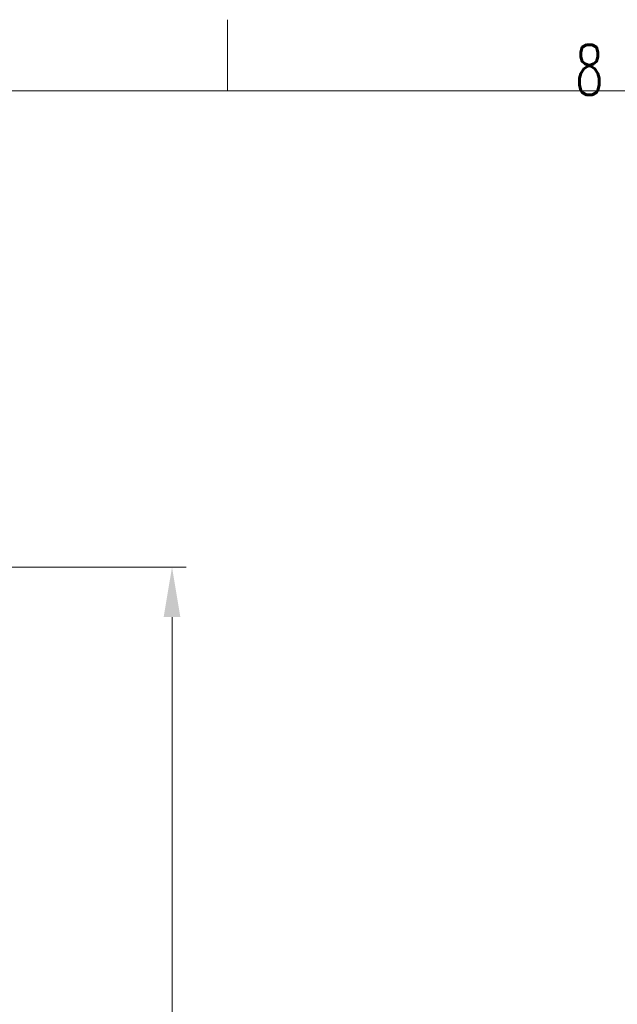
# Model space of a CAD drawing. Header units: inches. Extents: x 0 to 23760, y -13 to 16800.
# Tile 168 of 223: x 13298 to 14973, y 14038 to 16800. Entities that reach past the tile are written whole.
import ezdxf

# ---------------------------------------------------------------- set-up
doc = ezdxf.new("R2010")
doc.units = ezdxf.units.IN
doc.layers.add('210', color=7, linetype='Continuous', true_color=0xffffff)
doc.layers.add('254', color=7, linetype='Continuous', true_color=0xffffff)
doc.styles.add('latin_extended', font='simplex.shx')
doc.dimstyles.get("Standard").update_dxf_attribs({"dimtxt": 0.18, "dimasz": 0.18, "dimexe": 0.18, "dimexo": 0.0625, "dimgap": 0.09, "dimtad": 0, "dimtih": 1, "dimtoh": 1, "dimdec": 4, "dimzin": 0, "dimdsep": 46, "dimtxsty": 'Standard', "dimcen": 0.09, "dimadec": 0, "dimazin": 0, "dimtfac": 1, "dimtdec": 4, "dimtofl": 0, "dimtmove": 0, "dimatfit": 3, "dimfxl": 1, "dimtolj": 1, "dimtzin": 0, "dimarcsym": 0})

# ---------------------------------------------------------------- blocks, each defined once
blk = doc.blocks.new('_U3')
at = {"layer": '254', "color": 3, "linetype": 'Continuous', "lineweight": 13, "transparency": 16777216}
for p, q in [((12354.7, 15264.5), (13764.9, 15264.5)), ((13724.9, 15124.5), (13724.9, 11678.5)), ((11813.9, 11538.5), (13764.9, 11538.5))]:
    blk.add_line(p, q, dxfattribs=at)
at = {"layer": '254', "color": 3, "transparency": 16777216}
for points in [[(13748.2, 15124.5), (13701.5, 15124.5), (13724.9, 15264.5)], [(13701.5, 11678.5), (13748.2, 11678.5), (13724.9, 11538.5)]]:
    blk.add_solid(points, dxfattribs=at)
at = {"layer": 'Defpoints', "color": 0, "transparency": 16777216}
for p in [(12314.7, 15264.5), (11773.9, 11538.5), (13724.9, 11538.5)]:
    blk.add_point(p, dxfattribs=at)
at = {"layer": '254', "color": 2, "lineweight": 13, "transparency": 16777216, "insert": (13514.9, 13158.2), "char_height": 140, "attachment_point": 1, "rotation": 90, "style": 'latin_extended'}
blk.add_mtext('\\A1;3726', dxfattribs=at)

msp = doc.modelspace()

# ---------------------------------------------------------------- linework, layer by layer
at = {"layer": '210', "color": 7, "linetype": 'Continuous', "lineweight": 18}
for p, q in [((13880, 16600), (13880, 16800)), ((200, 16600), (23560, 16600))]:
    msp.add_line(p, q, dxfattribs=at)

# ---------------------------------------------------------------- texts
at = {"layer": '210', "color": 211, "linetype": 'Continuous', "lineweight": 18, "insert": (14855.328, 16589.303), "char_height": 140, "attachment_point": 7, "line_spacing_factor": 0.963855, "style": 'latin_extended'}
msp.add_mtext('\\W0.6563;8', dxfattribs=at)

# ---------------------------------------------------------------- dimensions: what is measured, and where the dimension line sits
at = {"layer": '254', "color": 2, "linetype": 'Continuous', "lineweight": 13}
dim = msp.add_linear_dim(base=(13724.854, 11538.518), p1=(12314.687, 15264.527), p2=(11773.855, 11538.518), angle=90, dimstyle='Standard', override={"dimscale": 40, "dimtxt": 3.5, "dimasz": 3.5, "dimexe": 1, "dimexo": 1, "dimgap": 1.75, "dimtad": 1, "dimtih": 0, "dimtoh": 0, "dimdec": 0, "dimlfac": 1, "dimzin": 8, "dimdsep": 46, "dimlunit": 2, "dimtxsty": 'latin_extended', "dimsah": 1, "dimse1": 0, "dimse2": 0, "dimsd1": 0, "dimsd2": 0, "dimclrd": 3, "dimclre": 3, "dimclrt": 2, "dimtol": 0, "dimtm": -0.1, "dimtfac": 0.714286, "dimtdec": 3, "dimtofl": 1, "dimtmove": 0, "dimtzin": 8, "dimlwd": 13, "dimlwe": 13}, dxfattribs=at)
dim.commit()
dim.dimension.update_dxf_attribs({"geometry": '_U3', "text_midpoint": (13724.854, 13401.522), "dimtype": 160})

doc.saveas('drawing.dxf')
